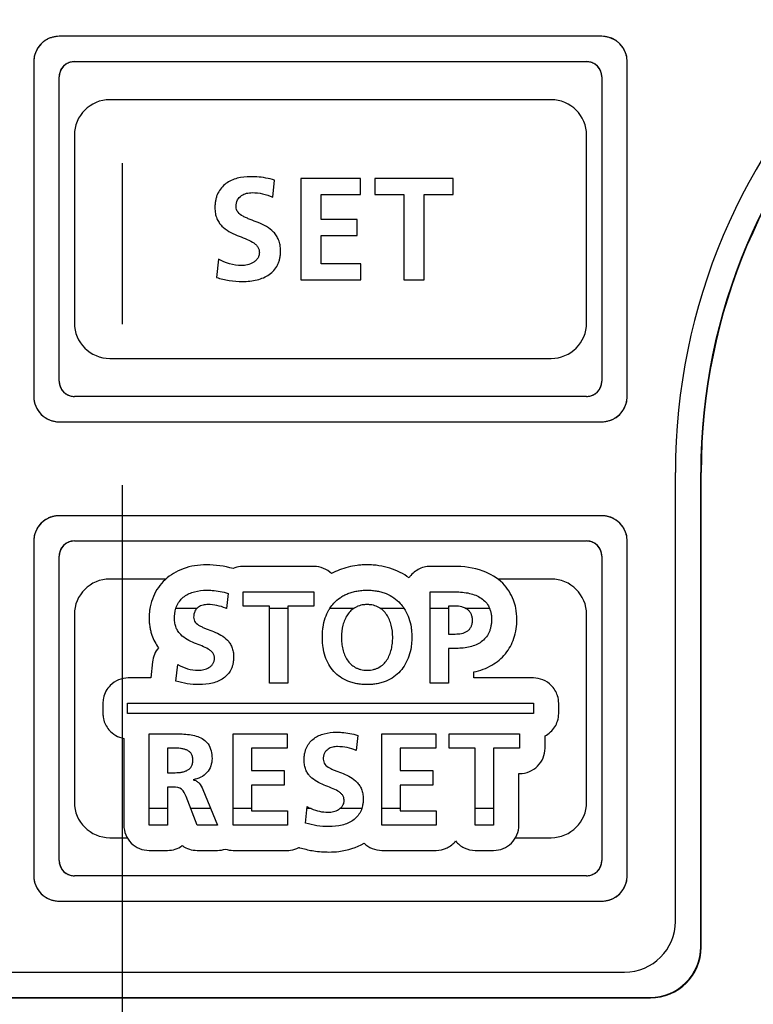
# Model space of a CAD drawing. Header units: millimetres. Extents: x 62 to 821, y -192 to 620.
# Tile 23 of 32: x 346 to 360, y 233 to 253. Entities that reach past the tile are written whole.
import ezdxf

# ---------------------------------------------------------------- set-up
doc = ezdxf.new("R2010")
doc.units = ezdxf.units.MM
doc.linetypes.add('CENTER2', pattern=[28.575, 19.05, -3.175, 3.175, -3.175])
doc.layers.add('11', color=2, linetype='CONTINUOUS')
doc.layers.add('16', color=7, linetype='CENTER2')

msp = doc.modelspace()

# ---------------------------------------------------------------- linework, layer by layer
at = {"layer": '11'}
for p, q in [((357, 252.222), (346.3, 252.222)), ((346.049, 252.154), (346.048, 252.153)), ((357.251, 252.154), (357.25, 252.154)), ((345.868, 251.974), (345.868, 251.973)), ((357.432, 251.973), (357.431, 251.974)), ((345.8, 251.723), (345.8, 245.122)), ((346.6, 251.723), (356.7, 251.723)), ((357.5, 245.122), (357.5, 251.723)), ((346.3, 245.422), (346.3, 251.422)), ((357, 251.423), (357, 245.422)), ((356, 250.972), (347.3, 250.972)), ((346.6, 250.272), (346.6, 246.572)), ((356.7, 246.572), (356.7, 250.272)), ((350.511, 249.054), (350.548, 249.384)), ((351.063, 249.421), (351.063, 247.422)), ((352.243, 249.421), (351.063, 249.421)), ((352.243, 249.106), (352.243, 249.421)), ((352.524, 249.421), (352.524, 249.106)), ((354.071, 249.421), (352.524, 249.421)), ((354.071, 249.106), (354.071, 249.421)), ((351.464, 248.613), (351.464, 249.106)), ((351.464, 249.106), (352.243, 249.106)), ((352.524, 249.106), (353.097, 249.106)), ((353.097, 249.106), (353.097, 247.422)), ((353.498, 247.422), (353.498, 249.106)), ((353.498, 249.106), (354.071, 249.106)), ((352.177, 248.613), (351.464, 248.613)), ((352.177, 248.298), (352.177, 248.613)), ((351.464, 247.737), (351.464, 248.298)), ((351.464, 248.298), (352.177, 248.298)), ((349.44, 247.826), (349.403, 247.465)), ((352.249, 247.737), (351.464, 247.737)), ((352.249, 247.422), (352.249, 247.737)), ((351.063, 247.422), (352.249, 247.422)), ((353.097, 247.422), (353.498, 247.422)), ((347.3, 245.872), (356, 245.872)), ((356.7, 245.122), (346.6, 245.122)), ((345.868, 244.871), (345.868, 244.871)), ((357.431, 244.871), (357.431, 244.871)), ((346.048, 244.691), (346.049, 244.69)), ((346.3, 244.622), (357, 244.622)), ((357.25, 244.69), (357.251, 244.691)), ((358.45, 234.772), (358.45, 243.622)), ((358.95, 234.272), (358.95, 243.622)), ((358.959, 234.263), (358.959, 243.622)), ((346.049, 242.703), (346.048, 242.703)), ((357, 242.771), (346.3, 242.771)), ((357.251, 242.703), (357.25, 242.703)), ((345.868, 242.523), (345.868, 242.522)), ((357.432, 242.522), (357.431, 242.523)), ((345.8, 242.272), (345.8, 235.672)), ((346.6, 242.272), (356.7, 242.272)), ((357.5, 235.672), (357.5, 242.272)), ((346.299, 235.971), (346.299, 241.972)), ((357, 241.972), (357, 235.971)), ((351.322, 241.771), (349.93, 241.771)), ((354.075, 241.771), (353.618, 241.771)), ((348.404, 241.522), (347.3, 241.522)), ((356, 241.522), (354.948, 241.522)), ((349.634, 241.238), (349.601, 240.941)), ((349.93, 240.987), (349.93, 241.271)), ((349.93, 241.271), (351.322, 241.271)), ((351.322, 241.271), (351.322, 240.987)), ((353.618, 239.471), (353.618, 241.271)), ((353.618, 241.271), (354.075, 241.271)), ((348.604, 240.947), (349.023, 240.947)), ((349.584, 240.947), (349.601, 240.947)), ((350.446, 240.987), (349.93, 240.987)), ((350.446, 239.471), (350.446, 240.987)), ((350.446, 240.947), (350.807, 240.947)), ((350.807, 240.987), (350.807, 239.471)), ((351.322, 240.987), (350.807, 240.987)), ((351.641, 240.947), (352.117, 240.947)), ((352.626, 240.947), (353.098, 240.947)), ((353.618, 240.947), (353.979, 240.947)), ((353.979, 240.987), (353.979, 240.438)), ((354.106, 240.987), (353.979, 240.987)), ((354.308, 240.947), (354.785, 240.947)), ((346.6, 240.822), (346.6, 237.122)), ((356.7, 237.122), (356.7, 240.822)), ((353.979, 240.438), (354.106, 240.438)), ((353.979, 240.155), (353.979, 239.471)), ((354.132, 240.155), (353.979, 240.155)), ((348.139, 239.887), (348.107, 239.572)), ((348.603, 239.51), (348.637, 239.835)), ((348.107, 239.572), (347.663, 239.572)), ((354.479, 239.572), (354.479, 239.691)), ((355.65, 239.572), (354.479, 239.572)), ((350.807, 239.471), (350.446, 239.471)), ((353.979, 239.471), (353.618, 239.471)), ((347.163, 239.072), (347.163, 238.872)), ((347.65, 238.872), (347.65, 239.072)), ((347.65, 239.072), (355.65, 239.072)), ((355.65, 239.072), (355.65, 238.872)), ((356.15, 238.872), (356.15, 239.072)), ((355.65, 238.872), (347.65, 238.872)), ((348.076, 236.671), (348.076, 238.471)), ((348.076, 238.471), (348.466, 238.471)), ((349.733, 236.671), (349.733, 238.471)), ((349.733, 238.471), (350.796, 238.471)), ((350.796, 238.471), (350.796, 238.188)), ((352.19, 238.438), (352.156, 238.141)), ((352.663, 236.671), (352.663, 238.471)), ((352.663, 238.471), (353.725, 238.471)), ((353.725, 238.471), (353.725, 238.188)), ((353.988, 238.188), (353.988, 238.471)), ((353.988, 238.471), (355.38, 238.471)), ((355.38, 238.471), (355.38, 238.188)), ((355.88, 238.187), (355.88, 238.43)), ((347.576, 238.381), (347.576, 236.671)), ((348.437, 238.188), (348.437, 237.703)), ((348.556, 238.188), (348.437, 238.188)), ((350.095, 238.188), (350.095, 237.744)), ((350.796, 238.188), (350.095, 238.188)), ((353.024, 238.188), (353.024, 237.744)), ((353.725, 238.188), (353.024, 238.188)), ((354.503, 238.188), (353.988, 238.188)), ((354.503, 236.671), (354.503, 238.188)), ((354.864, 238.188), (354.864, 236.671)), ((355.38, 238.188), (354.864, 238.188)), ((348.437, 237.703), (348.556, 237.703)), ((350.095, 237.744), (350.737, 237.744)), ((350.737, 237.744), (350.737, 237.46)), ((353.024, 237.744), (353.666, 237.744)), ((353.666, 237.744), (353.666, 237.46)), ((355.365, 236.671), (355.365, 237.687)), ((355.365, 237.687), (355.38, 237.687)), ((348.942, 237.566), (348.942, 237.561)), ((350.095, 237.46), (350.095, 236.955)), ((350.737, 237.46), (350.095, 237.46)), ((353.024, 237.46), (353.024, 236.955)), ((353.666, 237.46), (353.024, 237.46)), ((348.437, 237.419), (348.437, 236.671)), ((348.553, 237.419), (348.437, 237.419)), ((349.02, 236.671), (348.803, 237.233)), ((349.133, 237.375), (349.422, 236.671)), ((351.158, 236.71), (351.192, 237.035)), ((348.437, 236.996), (348.076, 236.996)), ((349.289, 236.996), (348.895, 236.996)), ((350.095, 236.996), (349.733, 236.996)), ((350.095, 236.955), (350.801, 236.955)), ((350.801, 236.955), (350.801, 236.671)), ((351.272, 236.996), (351.188, 236.996)), ((352.267, 236.996), (351.834, 236.996)), ((353.024, 236.996), (352.663, 236.996)), ((353.024, 236.955), (353.731, 236.955)), ((353.731, 236.955), (353.731, 236.671)), ((354.864, 236.996), (354.503, 236.996)), ((348.437, 236.671), (348.076, 236.671)), ((349.422, 236.671), (349.02, 236.671)), ((350.801, 236.671), (349.733, 236.671)), ((353.731, 236.671), (352.663, 236.671)), ((354.864, 236.671), (354.503, 236.671)), ((347.3, 236.422), (347.644, 236.422)), ((355.297, 236.422), (356, 236.422)), ((348.076, 236.171), (348.437, 236.171)), ((349.02, 236.171), (349.422, 236.171)), ((349.733, 236.171), (350.801, 236.171)), ((351.038, 236.225), (351.076, 236.215)), ((352.663, 236.171), (353.731, 236.171)), ((354.503, 236.171), (354.865, 236.171)), ((356.7, 235.671), (346.6, 235.671)), ((345.868, 235.421), (345.868, 235.42)), ((357.431, 235.42), (357.431, 235.421)), ((346.048, 235.24), (346.049, 235.239)), ((346.3, 235.171), (357, 235.171)), ((357.25, 235.239), (357.251, 235.24)), ((332.75, 233.772), (357.45, 233.772)), ((332.241, 233.263), (357.959, 233.263)), ((332.25, 233.272), (357.95, 233.272))]:
    msp.add_line(p, q, dxfattribs=at)
for centre, radius, start, end in [((370.45, 243.622), 12, 90, 180), ((370.45, 243.622), 11.5, 90, 180), ((370.45, 243.622), 11.491, 90, 180), ((346.3, 251.722), 0.5, 89.9797, 179.9395), ((346.307, 251.703), 0.52, 112.5499, 119.8045), ((346.309, 251.7), 0.523, 112.3627, 112.5587), ((346.308, 251.702), 0.521, 105.1582, 112.3685), ((346.306, 251.707), 0.516, 104.9727, 105.1476), ((346.304, 251.717), 0.505, 97.5862, 104.9989), ((346.3, 251.746), 0.476, 90.0472, 97.598), ((357, 251.722), 0.5, 0.0484, 89.988), ((356.999, 251.747), 0.475, 82.329, 89.9519), ((356.996, 251.718), 0.504, 74.9934, 82.342), ((356.993, 251.708), 0.515, 74.8466, 75.0193), ((356.992, 251.702), 0.52, 67.6229, 74.8356), ((356.991, 251.701), 0.522, 67.4318, 67.629), ((356.992, 251.703), 0.519, 60.1885, 67.4403), ((346.304, 251.723), 0.503, 142.6348, 150.0621), ((346.284, 251.738), 0.477, 135.0238, 142.6423), ((346.283, 251.738), 0.477, 127.314, 134.9462), ((346.299, 251.717), 0.503, 119.9064, 127.3215), ((357, 251.718), 0.503, 52.6564, 60.0822), ((357.016, 251.738), 0.477, 45.0432, 52.6638), ((357.015, 251.738), 0.477, 37.3277, 44.9657), ((356.995, 251.723), 0.503, 29.932, 37.3355), ((346.303, 251.718), 0.503, 164.98, 172.3377), ((346.318, 251.714), 0.52, 157.6079, 164.8251), ((346.313, 251.716), 0.514, 164.8365, 165.0065), ((346.321, 251.713), 0.522, 157.4159, 157.6145), ((346.318, 251.715), 0.519, 150.1745, 157.424), ((356.981, 251.715), 0.519, 22.5714, 29.8212), ((356.979, 251.714), 0.522, 22.3812, 22.5795), ((356.981, 251.714), 0.52, 15.172, 22.3878), ((356.986, 251.716), 0.514, 14.9899, 15.1606), ((356.997, 251.718), 0.503, 7.5976, 15.0168), ((346.273, 251.722), 0.474, 172.3248, 179.9516), ((346.6, 251.422), 0.3, 90.0063, 179.9934), ((346.598, 251.426), 0.296, 139.3254, 147.5306), ((346.586, 251.436), 0.281, 130.8254, 139.3094), ((346.596, 251.425), 0.296, 122.65, 130.8075), ((346.603, 251.413), 0.309, 114.5308, 122.6627), ((346.605, 251.41), 0.313, 106.4423, 114.5499), ((346.602, 251.418), 0.305, 98.4001, 106.4617), ((346.601, 251.426), 0.297, 98.1697, 98.366), ((346.6, 251.437), 0.286, 90.055, 98.2192), ((356.7, 251.422), 0.3, 0.0066, 89.9937), ((356.699, 251.437), 0.286, 81.7808, 89.945), ((356.698, 251.426), 0.297, 81.634, 81.8303), ((356.697, 251.418), 0.305, 73.5911, 81.6003), ((356.695, 251.41), 0.313, 65.5938, 73.6101), ((356.696, 251.413), 0.31, 57.5172, 65.6127), ((356.703, 251.424), 0.296, 49.3255, 57.5307), ((356.713, 251.436), 0.281, 40.8255, 49.3095), ((356.702, 251.426), 0.296, 32.6501, 40.8077), ((357.026, 251.722), 0.474, 0.0475, 7.6091), ((346.586, 251.422), 0.286, 171.7807, 179.945), ((346.596, 251.421), 0.297, 171.634, 171.8303), ((346.604, 251.42), 0.305, 163.591, 171.6002), ((346.612, 251.417), 0.313, 155.5937, 163.61), ((346.609, 251.419), 0.31, 147.5171, 155.6126), ((356.691, 251.419), 0.309, 24.5309, 32.6628), ((356.687, 251.417), 0.313, 16.4423, 24.55), ((356.695, 251.42), 0.305, 8.4001, 16.4617), ((356.703, 251.421), 0.297, 8.1697, 8.366), ((356.714, 251.422), 0.286, 0.055, 8.2193), ((347.3, 250.272), 0.7, 90, 180), ((356, 250.272), 0.7, 0, 90), ((347.3, 246.572), 0.7, 180, 270), ((356, 246.572), 0.7, 270, 0), ((346.6, 245.422), 0.3, 180.0063, 269.9937), ((346.586, 245.422), 0.286, 180.055, 188.2192), ((346.596, 245.424), 0.297, 188.1697, 188.366), ((346.604, 245.425), 0.305, 188.4001, 196.4617), ((356.7, 245.422), 0.3, 270.0063, 359.9937), ((356.695, 245.425), 0.305, 343.591, 351.6003), ((356.714, 245.423), 0.286, 351.7808, 359.945), ((356.703, 245.424), 0.297, 351.634, 351.8303), ((346.612, 245.427), 0.313, 196.4423, 204.55), ((346.609, 245.426), 0.309, 204.5308, 212.6627), ((346.597, 245.418), 0.296, 212.65, 220.8076), ((346.586, 245.409), 0.281, 220.8255, 229.3095), ((346.596, 245.42), 0.296, 229.3254, 237.5306), ((356.704, 245.42), 0.296, 302.65, 310.8076), ((356.713, 245.409), 0.281, 310.8255, 319.3095), ((356.702, 245.419), 0.296, 319.3254, 327.5306), ((356.69, 245.426), 0.31, 327.5172, 335.6127), ((356.687, 245.427), 0.313, 335.5938, 343.6101), ((346.3, 245.122), 0.5, 179.9969, 270.0031), ((346.275, 245.123), 0.476, 180.0473, 187.6014), ((346.304, 245.126), 0.505, 187.5896, 195.0045), ((346.315, 245.129), 0.516, 194.9781, 195.1522), ((346.32, 245.13), 0.521, 195.1629, 202.3752), ((346.603, 245.432), 0.31, 237.5172, 245.6127), ((346.605, 245.435), 0.313, 245.5938, 253.6101), ((346.602, 245.427), 0.305, 253.591, 261.6003), ((346.601, 245.419), 0.297, 261.634, 261.8303), ((346.6, 245.408), 0.286, 261.7808, 269.945), ((356.699, 245.408), 0.286, 270.055, 278.2192), ((356.698, 245.419), 0.297, 278.1697, 278.366), ((356.697, 245.427), 0.305, 278.4001, 286.4617), ((356.695, 245.435), 0.313, 286.4423, 294.55), ((356.696, 245.431), 0.309, 294.5308, 302.6627), ((357, 245.122), 0.5, 270.0293, 0.0152), ((356.979, 245.13), 0.521, 337.629, 344.8401), ((356.985, 245.129), 0.516, 344.8507, 345.0254), ((356.994, 245.127), 0.505, 344.9998, 352.3435), ((357.024, 245.123), 0.476, 352.3303, 359.9519), ((346.322, 245.131), 0.523, 202.3694, 202.566), ((346.319, 245.13), 0.52, 202.5571, 209.8118), ((346.304, 245.121), 0.503, 209.916, 217.3292), ((346.28, 245.102), 0.472, 217.2824, 232.7017), ((357.016, 245.106), 0.477, 315.0436, 322.67), ((356.995, 245.121), 0.503, 322.6627, 330.0902), ((356.981, 245.13), 0.52, 330.1924, 337.4476), ((356.978, 245.131), 0.523, 337.4387, 337.6348), ((346.299, 245.127), 0.503, 232.6555, 240.0841), ((346.307, 245.141), 0.52, 240.1882, 247.4429), ((346.309, 245.144), 0.523, 247.434, 247.6306), ((346.308, 245.142), 0.521, 247.6248, 254.8371), ((346.307, 245.137), 0.516, 254.8478, 255.0219), ((346.304, 245.127), 0.505, 254.9961, 262.3422), ((346.3, 245.098), 0.476, 262.329, 269.9518), ((356.999, 245.097), 0.475, 270.0475, 277.6066), ((356.996, 245.126), 0.504, 277.5949, 285.0127), ((356.993, 245.136), 0.515, 284.9861, 285.158), ((356.992, 245.142), 0.52, 285.1691, 292.3839), ((356.991, 245.143), 0.522, 292.3777, 292.5754), ((356.992, 245.141), 0.519, 292.5669, 299.8188), ((357, 245.127), 0.503, 299.9276, 307.3345), ((357.016, 245.106), 0.477, 307.3268, 314.9656), ((346.3, 242.271), 0.5, 89.9797, 179.9395), ((346.283, 242.287), 0.477, 127.314, 134.9462), ((346.299, 242.267), 0.503, 119.9064, 127.3215), ((346.307, 242.252), 0.52, 112.5499, 119.8045), ((346.309, 242.249), 0.523, 112.3627, 112.5587), ((346.308, 242.251), 0.521, 105.1582, 112.3685), ((346.306, 242.256), 0.516, 104.9727, 105.1476), ((346.304, 242.266), 0.505, 97.5862, 104.9989), ((346.3, 242.295), 0.476, 90.0472, 97.598), ((357, 242.271), 0.5, 0.0484, 89.988), ((356.999, 242.296), 0.475, 82.329, 89.9519), ((356.996, 242.267), 0.504, 74.9934, 82.342), ((356.993, 242.257), 0.515, 74.8466, 75.0193), ((356.992, 242.252), 0.52, 67.6229, 74.8356), ((356.991, 242.25), 0.522, 67.4318, 67.629), ((356.992, 242.253), 0.519, 60.1885, 67.4403), ((357, 242.267), 0.503, 52.6564, 60.0822), ((357.016, 242.287), 0.477, 45.0432, 52.6638), ((346.318, 242.264), 0.519, 150.1745, 157.424), ((346.304, 242.272), 0.503, 142.6348, 150.0621), ((346.284, 242.288), 0.477, 135.0238, 142.6423), ((357.015, 242.288), 0.477, 37.3277, 44.9657), ((356.995, 242.272), 0.503, 29.932, 37.3355), ((356.981, 242.264), 0.519, 22.5714, 29.8212), ((346.273, 242.271), 0.474, 172.3248, 179.9516), ((346.303, 242.268), 0.503, 164.98, 172.3377), ((346.318, 242.263), 0.52, 157.6079, 164.8251), ((346.313, 242.265), 0.514, 164.8365, 165.0065), ((346.321, 242.263), 0.522, 157.4159, 157.6145), ((356.979, 242.263), 0.522, 22.3812, 22.5795), ((356.981, 242.264), 0.52, 15.172, 22.3878), ((356.986, 242.265), 0.514, 14.9899, 15.1606), ((356.997, 242.268), 0.503, 7.5976, 15.0168), ((357.026, 242.271), 0.474, 0.0475, 7.6091), ((346.6, 241.972), 0.3, 90.0063, 179.9934), ((346.612, 241.967), 0.313, 155.5937, 163.61), ((346.609, 241.968), 0.31, 147.5171, 155.6126), ((346.598, 241.975), 0.296, 139.3254, 147.5306), ((346.586, 241.985), 0.281, 130.8254, 139.3094), ((346.596, 241.974), 0.296, 122.65, 130.8075), ((346.603, 241.963), 0.309, 114.5308, 122.6627), ((346.605, 241.959), 0.313, 106.4423, 114.5499), ((346.602, 241.967), 0.305, 98.4001, 106.4617), ((346.601, 241.975), 0.297, 98.1697, 98.366), ((346.6, 241.986), 0.286, 90.055, 98.2192), ((356.7, 241.972), 0.3, 0.0066, 89.9937), ((356.699, 241.986), 0.286, 81.7808, 89.945), ((356.698, 241.975), 0.297, 81.634, 81.8303), ((356.697, 241.967), 0.305, 73.5911, 81.6003), ((356.695, 241.959), 0.313, 65.5938, 73.6101), ((356.696, 241.962), 0.31, 57.5172, 65.6127), ((356.703, 241.974), 0.296, 49.3255, 57.5307), ((356.713, 241.985), 0.281, 40.8255, 49.3095), ((356.702, 241.976), 0.296, 32.6501, 40.8077), ((356.691, 241.968), 0.309, 24.5309, 32.6628), ((356.687, 241.967), 0.313, 16.4423, 24.55), ((346.586, 241.971), 0.286, 171.7807, 179.945), ((346.596, 241.97), 0.297, 171.634, 171.8303), ((346.604, 241.969), 0.305, 163.591, 171.6002), ((356.695, 241.969), 0.305, 8.4001, 16.4617), ((356.703, 241.97), 0.297, 8.1697, 8.366), ((356.714, 241.972), 0.286, 0.055, 8.2193), ((349.202, 239.911), 1.891, 73.8504, 89.9434), ((347.3, 240.822), 0.7, 90, 180), ((356, 240.822), 0.7, 0, 90), ((349.229, 240.086), 0.932, 66.5084, 67.6018), ((348.636, 239.835), 0.5, 138.5054, 174.0701), ((347.67, 239.067), 0.508, 167.5746, 168.1281), ((355.63, 239.064), 0.52, 17.5664, 17.9002), ((347.669, 238.876), 0.507, 191.9123, 192.4096), ((355.645, 238.875), 0.505, 342.0148, 342.3364), ((355.38, 238.187), 0.5, 269.9984, 359.9991), ((347.3, 237.122), 0.7, 180, 270), ((351.665, 237.905), 0.991, 241.4819, 246.6438), ((356, 237.122), 0.7, 270, 0), ((348.076, 236.671), 0.5, 179.9987, 270.0013), ((354.865, 236.671), 0.5, 269.9984, 359.9991), ((348.438, 236.67), 0.498, 269.9318, 305.7098), ((349.02, 236.671), 0.499, 234.3294, 270.0191), ((346.6, 235.971), 0.3, 180.0063, 269.9937), ((346.586, 235.972), 0.286, 180.055, 188.2192), ((346.596, 235.973), 0.297, 188.1697, 188.366), ((346.604, 235.974), 0.305, 188.4001, 196.4617), ((346.612, 235.977), 0.313, 196.4423, 204.55), ((356.7, 235.972), 0.3, 270.0063, 359.9937), ((356.687, 235.977), 0.313, 335.5938, 343.6101), ((356.695, 235.974), 0.305, 343.591, 351.6003), ((356.714, 235.972), 0.286, 351.7808, 359.945), ((356.703, 235.973), 0.297, 351.634, 351.8303), ((346.609, 235.975), 0.309, 204.5308, 212.6627), ((346.597, 235.968), 0.296, 212.65, 220.8076), ((346.586, 235.958), 0.281, 220.8255, 229.3095), ((346.596, 235.969), 0.296, 229.3254, 237.5306), ((346.603, 235.981), 0.31, 237.5172, 245.6127), ((346.605, 235.984), 0.313, 245.5938, 253.6101), ((346.602, 235.976), 0.305, 253.591, 261.6003), ((346.601, 235.968), 0.297, 261.634, 261.8303), ((346.6, 235.957), 0.286, 261.7808, 269.945), ((356.699, 235.957), 0.286, 270.055, 278.2192), ((356.698, 235.968), 0.297, 278.1697, 278.366), ((356.697, 235.976), 0.305, 278.4001, 286.4617), ((356.695, 235.984), 0.313, 286.4423, 294.55), ((356.696, 235.981), 0.309, 294.5308, 302.6627), ((356.704, 235.969), 0.296, 302.65, 310.8076), ((356.713, 235.958), 0.281, 310.8255, 319.3095), ((356.702, 235.968), 0.296, 319.3254, 327.5306), ((356.69, 235.975), 0.31, 327.5172, 335.6127), ((346.3, 235.672), 0.5, 179.9969, 270.0031), ((346.275, 235.672), 0.476, 180.0473, 187.6014), ((346.304, 235.676), 0.505, 187.5896, 195.0045), ((346.315, 235.678), 0.516, 194.9781, 195.1522), ((346.32, 235.68), 0.521, 195.1629, 202.3752), ((346.322, 235.68), 0.523, 202.3694, 202.566), ((346.319, 235.679), 0.52, 202.5571, 209.8118), ((357, 235.671), 0.5, 270.0293, 0.0152), ((356.981, 235.679), 0.52, 330.1924, 337.4476), ((356.978, 235.68), 0.523, 337.4387, 337.6348), ((356.979, 235.68), 0.521, 337.629, 344.8401), ((356.985, 235.678), 0.516, 344.8507, 345.0254), ((356.994, 235.676), 0.505, 344.9998, 352.3435), ((357.024, 235.672), 0.476, 352.3303, 359.9519), ((346.304, 235.671), 0.503, 209.916, 217.3292), ((346.28, 235.652), 0.472, 217.2824, 232.7017), ((357.016, 235.655), 0.477, 307.3268, 314.9656), ((357.016, 235.655), 0.477, 315.0436, 322.67), ((356.995, 235.671), 0.503, 322.6627, 330.0902), ((346.299, 235.676), 0.503, 232.6555, 240.0841), ((346.307, 235.69), 0.52, 240.1882, 247.4429), ((346.309, 235.693), 0.523, 247.434, 247.6306), ((346.308, 235.692), 0.521, 247.6248, 254.8371), ((346.307, 235.686), 0.516, 254.8478, 255.0219), ((346.304, 235.676), 0.505, 254.9961, 262.3422), ((346.3, 235.647), 0.476, 262.329, 269.9518), ((356.999, 235.646), 0.475, 270.0475, 277.6066), ((356.996, 235.675), 0.504, 277.5949, 285.0127), ((356.993, 235.685), 0.515, 284.9861, 285.158), ((356.992, 235.691), 0.52, 285.1691, 292.3839), ((356.991, 235.693), 0.522, 292.3777, 292.5754), ((356.992, 235.69), 0.519, 292.5669, 299.8188), ((357, 235.676), 0.503, 299.9276, 307.3345), ((357.45, 234.772), 1, 270, 0)]:
    msp.add_arc(centre, radius, start, end, dxfattribs=at)
for centre, major_axis, start_param, end_param in [((357.95, 234.272), (-0.707, 0.707), 2.356347, 3.926839), ((357.958, 234.264), (0.707, -0.707), -0.785246, 0.785246)]:
    msp.add_ellipse(centre, major_axis=major_axis, ratio=0.999695, start_param=start_param, end_param=end_param, dxfattribs=at)
for points, knots in [([(350.07, 249.455), (349.983, 249.455), (349.854, 249.441), (349.693, 249.384), (349.586, 249.322), (349.495, 249.237), (349.437, 249.148), (349.404, 249.067), (349.385, 248.999), (349.376, 248.938), (349.372, 248.886), (349.371, 248.839), (349.373, 248.787), (349.382, 248.715), (349.404, 248.634), (349.449, 248.55), (349.525, 248.457), (349.646, 248.369), (349.807, 248.297), (349.965, 248.237), (350.087, 248.184), (350.167, 248.13), (350.212, 248.083), (350.236, 248.036), (350.246, 247.994), (350.248, 247.961), (350.246, 247.928), (350.237, 247.888), (350.216, 247.843), (350.176, 247.798), (350.11, 247.75), (350.014, 247.713), (349.932, 247.703), (349.892, 247.703)], [0, 0, 0, 0, 0.090349, 0.134023, 0.176647, 0.219029, 0.262793, 0.285951, 0.310375, 0.336417, 0.350158, 0.364435, 0.385201, 0.404534, 0.439813, 0.472152, 0.503095, 0.564357, 0.626443, 0.686687, 0.740769, 0.764615, 0.786602, 0.807971, 0.819135, 0.831048, 0.842427, 0.853205, 0.873762, 0.894142, 0.915025, 0.958121, 1, 1, 1, 1]), ([(350.548, 249.384), (350.435, 249.422), (350.274, 249.45), (350.112, 249.455), (350.07, 249.455)], [0, 0, 0, 0, 0.738568, 1, 1, 1, 1]), ([(349.789, 248.863), (349.789, 248.909), (349.804, 248.996), (349.89, 249.09), (349.995, 249.132), (350.068, 249.14), (350.104, 249.14)], [0, 0, 0, 0, 0.293593, 0.535764, 0.771208, 1, 1, 1, 1]), ([(349.915, 247.388), (350.012, 247.388), (350.154, 247.401), (350.33, 247.459), (350.443, 247.521), (350.539, 247.605), (350.599, 247.694), (350.633, 247.774), (350.652, 247.841), (350.661, 247.901), (350.665, 247.952), (350.666, 247.999), (350.664, 248.051), (350.655, 248.124), (350.632, 248.206), (350.588, 248.292), (350.512, 248.387), (350.391, 248.476), (350.23, 248.55), (350.095, 248.6), (349.994, 248.641), (349.91, 248.681), (349.819, 248.741), (349.789, 248.824), (349.789, 248.863)], [0, 0, 0, 0, 0.119621, 0.175125, 0.227973, 0.279351, 0.331436, 0.358727, 0.387377, 0.417823, 0.433859, 0.450501, 0.475519, 0.498835, 0.541416, 0.580422, 0.617654, 0.690985, 0.764886, 0.83627, 0.869363, 0.899885, 0.952196, 1, 1, 1, 1]), ([(349.403, 247.465), (349.485, 247.445), (349.653, 247.399), (349.827, 247.388), (349.915, 247.388)], [0, 0, 0, 0, 0.491012, 1, 1, 1, 1]), ([(349.204, 241.802), (349.049, 241.802), (348.752, 241.757), (348.432, 241.568), (348.25, 241.36), (348.15, 241.178), (348.107, 241.035), (348.092, 240.957), (348.091, 240.947)], [0, 0, 0, 0, 0.303316, 0.576406, 0.709147, 0.843003, 0.981333, 1, 1, 1, 1]), ([(349.93, 241.771), (349.912, 241.771), (349.843, 241.767), (349.775, 241.748), (349.728, 241.727)], [0, 0, 0, 0, 0.257073, 1, 1, 1, 1]), ([(351.672, 241.628), (351.627, 241.672), (351.517, 241.745), (351.388, 241.771), (351.322, 241.771)], [0, 0, 0, 0, 0.491304, 1, 1, 1, 1]), ([(353.2, 241.544), (353.144, 241.585), (353.022, 241.659), (352.822, 241.741), (352.641, 241.782), (352.49, 241.799), (352.379, 241.803), (352.274, 241.8), (352.149, 241.788), (351.998, 241.76), (351.828, 241.705), (351.722, 241.656), (351.672, 241.628)], [0, 0, 0, 0, 0.130253, 0.263521, 0.40181, 0.47357, 0.547421, 0.608467, 0.667854, 0.782419, 0.892702, 1, 1, 1, 1]), ([(353.618, 241.771), (353.535, 241.771), (353.369, 241.729), (353.244, 241.611), (353.2, 241.544)], [0, 0, 0, 0, 0.507746, 1, 1, 1, 1]), ([(355.304, 240.947), (355.293, 241), (355.242, 241.181), (355.056, 241.477), (354.627, 241.729), (354.272, 241.771), (354.075, 241.771)], [0, 0, 0, 0, 0.100305, 0.347937, 0.63156, 1, 1, 1, 1]), ([(348.604, 240.947), (348.604, 240.949), (348.611, 240.97), (348.634, 241.025), (348.686, 241.105), (348.768, 241.182), (348.865, 241.238), (349.009, 241.289), (349.126, 241.302), (349.204, 241.302)], [0, 0, 0, 0, 0.007935, 0.088311, 0.240181, 0.387237, 0.535115, 0.686625, 1, 1, 1, 1]), ([(349.204, 241.302), (349.242, 241.302), (349.387, 241.297), (349.532, 241.271), (349.634, 241.238)], [0, 0, 0, 0, 0.261448, 1, 1, 1, 1]), ([(351.64, 240.948), (351.663, 240.982), (351.722, 241.059), (351.817, 241.142), (351.914, 241.2), (351.993, 241.237), (352.079, 241.266), (352.171, 241.287), (352.252, 241.297), (352.319, 241.301), (352.354, 241.302), (352.372, 241.302)], [0, 0, 0, 0, 0.146423, 0.341457, 0.441173, 0.543604, 0.649756, 0.760598, 0.877051, 0.937666, 1, 1, 1, 1]), ([(352.372, 241.302), (352.389, 241.302), (352.424, 241.301), (352.491, 241.297), (352.571, 241.286), (352.662, 241.265), (352.774, 241.226), (352.901, 241.159), (353.018, 241.057), (353.077, 240.981), (353.099, 240.948)], [0, 0, 0, 0, 0.061929, 0.122237, 0.23837, 0.349279, 0.455855, 0.659424, 0.85688, 1, 1, 1, 1]), ([(354.075, 241.271), (354.169, 241.271), (354.309, 241.262), (354.483, 241.217), (354.598, 241.165), (354.695, 241.092), (354.754, 241.014), (354.779, 240.963), (354.785, 240.947)], [0, 0, 0, 0, 0.342569, 0.501442, 0.651053, 0.794224, 0.937818, 1, 1, 1, 1]), ([(348.091, 240.947), (348.086, 240.92), (348.078, 240.856), (348.074, 240.775), (348.075, 240.706), (348.079, 240.647), (348.087, 240.575), (348.104, 240.494), (348.133, 240.395), (348.182, 240.283), (348.234, 240.203), (348.262, 240.166)], [0, 0, 0, 0, 0.099119, 0.237422, 0.294491, 0.349835, 0.455779, 0.556153, 0.651777, 0.831518, 1, 1, 1, 1]), ([(349.044, 239.724), (349.08, 239.724), (349.153, 239.733), (349.24, 239.766), (349.299, 239.809), (349.335, 239.85), (349.354, 239.891), (349.362, 239.927), (349.364, 239.956), (349.362, 239.986), (349.353, 240.024), (349.331, 240.066), (349.291, 240.108), (349.219, 240.157), (349.109, 240.205), (348.967, 240.259), (348.822, 240.324), (348.713, 240.403), (348.644, 240.487), (348.605, 240.563), (348.584, 240.636), (348.576, 240.7), (348.574, 240.747), (348.575, 240.789), (348.579, 240.836), (348.587, 240.889), (348.598, 240.929), (348.604, 240.947)], [0, 0, 0, 0, 0.058867, 0.119404, 0.148728, 0.177341, 0.206193, 0.221315, 0.237278, 0.254028, 0.269725, 0.299765, 0.330667, 0.364175, 0.440158, 0.524794, 0.612016, 0.69808, 0.741553, 0.786986, 0.836551, 0.863714, 0.892889, 0.91296, 0.932278, 0.968884, 1, 1, 1, 1]), ([(349.022, 240.948), (349.005, 240.931), (348.963, 240.878), (348.951, 240.81), (348.951, 240.768)], [0, 0, 0, 0, 0.367049, 1, 1, 1, 1]), ([(349.235, 241.018), (349.202, 241.018), (349.136, 241.011), (349.064, 240.982), (349.03, 240.955), (349.022, 240.948)], [0, 0, 0, 0, 0.426618, 0.865809, 1, 1, 1, 1]), ([(352.345, 239.44), (352.336, 239.441), (352.31, 239.441), (352.251, 239.445), (352.17, 239.456), (352.077, 239.477), (351.964, 239.516), (351.837, 239.584), (351.709, 239.697), (351.611, 239.837), (351.54, 239.999), (351.506, 240.148), (351.492, 240.276), (351.489, 240.376), (351.492, 240.476), (351.506, 240.603), (351.541, 240.752), (351.595, 240.875), (351.633, 240.936), (351.64, 240.948)], [0, 0, 0, 0, 0.013163, 0.038743, 0.087836, 0.134516, 0.179195, 0.264144, 0.346316, 0.429023, 0.515041, 0.606451, 0.65468, 0.704743, 0.754778, 0.802875, 0.893804, 0.979205, 1, 1, 1, 1]), ([(352.117, 240.948), (352.095, 240.933), (352.045, 240.895), (351.981, 240.818), (351.928, 240.719), (351.879, 240.573), (351.862, 240.414), (351.87, 240.255), (351.891, 240.138), (351.926, 240.027), (351.977, 239.927), (352.047, 239.841), (352.121, 239.787), (352.189, 239.755), (352.245, 239.737), (352.296, 239.728), (352.338, 239.725), (352.361, 239.724), (352.372, 239.724)], [0, 0, 0, 0, 0.050248, 0.118752, 0.189043, 0.261635, 0.411185, 0.488232, 0.563901, 0.637276, 0.707978, 0.77669, 0.845557, 0.881232, 0.918441, 0.95781, 0.978515, 1, 1, 1, 1]), ([(352.372, 241.018), (352.361, 241.018), (352.339, 241.018), (352.298, 241.014), (352.248, 241.005), (352.192, 240.988), (352.149, 240.968), (352.125, 240.953), (352.117, 240.948)], [0, 0, 0, 0, 0.123054, 0.241944, 0.468923, 0.684618, 0.89245, 1, 1, 1, 1]), ([(353.099, 240.948), (353.108, 240.935), (353.146, 240.872), (353.202, 240.749), (353.237, 240.601), (353.252, 240.475), (353.255, 240.376), (353.252, 240.277), (353.237, 240.151), (353.202, 240.002), (353.131, 239.84), (353.031, 239.7), (352.904, 239.587), (352.777, 239.517), (352.664, 239.478), (352.572, 239.456), (352.492, 239.445), (352.424, 239.441), (352.381, 239.44), (352.354, 239.44), (352.345, 239.44)], [0, 0, 0, 0, 0.022454, 0.105865, 0.194124, 0.240575, 0.288739, 0.336958, 0.383558, 0.472305, 0.556317, 0.63741, 0.718, 0.801006, 0.844467, 0.889723, 0.93716, 0.96182, 0.987164, 1, 1, 1, 1]), ([(352.627, 240.948), (352.619, 240.953), (352.595, 240.968), (352.552, 240.988), (352.496, 241.005), (352.446, 241.014), (352.405, 241.018), (352.383, 241.018), (352.372, 241.018)], [0, 0, 0, 0, 0.107491, 0.315256, 0.530934, 0.757953, 0.876886, 1, 1, 1, 1]), ([(352.372, 239.724), (352.383, 239.724), (352.405, 239.725), (352.448, 239.728), (352.499, 239.737), (352.555, 239.755), (352.623, 239.787), (352.697, 239.841), (352.767, 239.927), (352.818, 240.027), (352.853, 240.138), (352.873, 240.255), (352.881, 240.414), (352.864, 240.573), (352.815, 240.719), (352.763, 240.818), (352.699, 240.895), (352.649, 240.933), (352.627, 240.948)], [0, 0, 0, 0, 0.021506, 0.042228, 0.081622, 0.118846, 0.154528, 0.223389, 0.292084, 0.36277, 0.436137, 0.511806, 0.588858, 0.738412, 0.810995, 0.88127, 0.949757, 1, 1, 1, 1]), ([(354.308, 240.948), (354.286, 240.959), (354.219, 240.981), (354.15, 240.987), (354.106, 240.987)], [0, 0, 0, 0, 0.358905, 1, 1, 1, 1]), ([(354.106, 240.438), (354.149, 240.438), (354.232, 240.444), (354.33, 240.479), (354.39, 240.528), (354.424, 240.577), (354.441, 240.626), (354.448, 240.67), (354.449, 240.706), (354.448, 240.743), (354.441, 240.788), (354.424, 240.838), (354.391, 240.888), (354.351, 240.924), (354.322, 240.941), (354.308, 240.948)], [0, 0, 0, 0, 0.164856, 0.313613, 0.384195, 0.456195, 0.534755, 0.578369, 0.625757, 0.673328, 0.71743, 0.797548, 0.87129, 0.943316, 1, 1, 1, 1]), ([(354.785, 240.947), (354.787, 240.944), (354.796, 240.92), (354.811, 240.873), (354.821, 240.815), (354.825, 240.766), (354.825, 240.727), (354.825, 240.689), (354.821, 240.64), (354.813, 240.583), (354.796, 240.519), (354.766, 240.442), (354.712, 240.359), (354.625, 240.279), (354.52, 240.22), (354.357, 240.167), (354.223, 240.155), (354.132, 240.155)], [0, 0, 0, 0, 0.008776, 0.061723, 0.11862, 0.148888, 0.180527, 0.211499, 0.241295, 0.297692, 0.350475, 0.40042, 0.494742, 0.586797, 0.681261, 0.781032, 1, 1, 1, 1]), ([(348.951, 240.768), (348.951, 240.734), (348.978, 240.659), (349.06, 240.605), (349.135, 240.568), (349.226, 240.532), (349.348, 240.487), (349.493, 240.42), (349.602, 240.34), (349.67, 240.255), (349.71, 240.177), (349.73, 240.103), (349.739, 240.038), (349.74, 239.991), (349.739, 239.949), (349.736, 239.903), (349.727, 239.849), (349.71, 239.788), (349.68, 239.716), (349.626, 239.636), (349.54, 239.56), (349.438, 239.504), (349.28, 239.452), (349.151, 239.44), (349.064, 239.44)], [0, 0, 0, 0, 0.047833, 0.100154, 0.130676, 0.163767, 0.235146, 0.309035, 0.382349, 0.419567, 0.458558, 0.50112, 0.524425, 0.549432, 0.566083, 0.582127, 0.612587, 0.641251, 0.668553, 0.720655, 0.772044, 0.824896, 0.8804, 1, 1, 1, 1]), ([(354.479, 239.691), (354.602, 239.717), (354.834, 239.801), (355.116, 240.035), (355.291, 240.356), (355.325, 240.601), (355.325, 240.727)], [0, 0, 0, 0, 0.260216, 0.500026, 0.739386, 1, 1, 1, 1]), ([(347.663, 239.572), (347.535, 239.572), (347.305, 239.48), (347.194, 239.269), (347.174, 239.176)], [0, 0, 0, 0, 0.578689, 1, 1, 1, 1]), ([(356.125, 239.224), (356.101, 239.299), (355.99, 239.486), (355.777, 239.572), (355.65, 239.572)], [0, 0, 0, 0, 0.37594, 1, 1, 1, 1]), ([(349.064, 239.44), (348.985, 239.44), (348.828, 239.45), (348.677, 239.492), (348.603, 239.51)], [0, 0, 0, 0, 0.508872, 1, 1, 1, 1]), ([(347.174, 238.767), (347.192, 238.688), (347.28, 238.503), (347.464, 238.4), (347.576, 238.381)], [0, 0, 0, 0, 0.413273, 1, 1, 1, 1]), ([(355.88, 238.43), (355.958, 238.471), (356.058, 238.562), (356.113, 238.681), (356.125, 238.719)], [0, 0, 0, 0, 0.691227, 1, 1, 1, 1]), ([(348.466, 238.471), (348.564, 238.471), (348.711, 238.472), (348.902, 238.452), (349.033, 238.42), (349.15, 238.364), (349.285, 238.234), (349.314, 238.083), (349.314, 237.984)], [0, 0, 0, 0, 0.263449, 0.391397, 0.511785, 0.624416, 0.734774, 1, 1, 1, 1]), ([(351.835, 236.995), (351.841, 237), (351.861, 237.017), (351.89, 237.05), (351.91, 237.091), (351.918, 237.127), (351.92, 237.157), (351.917, 237.186), (351.909, 237.224), (351.887, 237.266), (351.846, 237.308), (351.775, 237.357), (351.665, 237.405), (351.522, 237.459), (351.378, 237.524), (351.268, 237.603), (351.2, 237.687), (351.16, 237.763), (351.14, 237.836), (351.132, 237.9), (351.13, 237.947), (351.131, 237.989), (351.134, 238.036), (351.143, 238.091), (351.159, 238.152), (351.189, 238.225), (351.241, 238.305), (351.324, 238.382), (351.42, 238.438), (351.565, 238.489), (351.681, 238.502), (351.759, 238.502)], [0, 0, 0, 0, 0.010498, 0.033049, 0.055805, 0.067739, 0.080339, 0.09352, 0.105874, 0.12952, 0.15385, 0.180236, 0.240074, 0.30673, 0.375424, 0.443204, 0.477438, 0.513213, 0.552238, 0.573623, 0.596592, 0.612403, 0.627622, 0.656461, 0.683509, 0.709154, 0.757613, 0.804535, 0.851714, 0.900046, 1, 1, 1, 1]), ([(351.759, 238.502), (351.797, 238.502), (351.943, 238.497), (352.088, 238.472), (352.19, 238.438)], [0, 0, 0, 0, 0.261323, 1, 1, 1, 1]), ([(351.79, 238.218), (351.758, 238.218), (351.692, 238.211), (351.597, 238.173), (351.52, 238.088), (351.507, 238.01), (351.507, 237.968)], [0, 0, 0, 0, 0.228732, 0.464204, 0.706406, 1, 1, 1, 1]), ([(348.556, 237.703), (348.601, 237.703), (348.668, 237.705), (348.754, 237.721), (348.813, 237.741), (348.865, 237.773), (348.899, 237.81), (348.918, 237.847), (348.929, 237.878), (348.935, 237.907), (348.937, 237.932), (348.938, 237.952), (348.937, 237.972), (348.935, 237.996), (348.929, 238.024), (348.919, 238.055), (348.899, 238.089), (348.866, 238.125), (348.814, 238.154), (348.755, 238.172), (348.668, 238.186), (348.601, 238.188), (348.556, 238.188)], [0, 0, 0, 0, 0.130623, 0.193992, 0.254242, 0.311645, 0.368714, 0.398738, 0.430761, 0.465648, 0.484442, 0.504267, 0.523404, 0.541515, 0.57506, 0.605798, 0.634628, 0.689712, 0.745773, 0.805294, 0.868454, 1, 1, 1, 1]), ([(349.314, 237.984), (349.314, 237.886), (349.244, 237.675), (349.044, 237.58), (348.942, 237.566)], [0, 0, 0, 0, 0.489606, 1, 1, 1, 1]), ([(351.507, 237.968), (351.507, 237.933), (351.534, 237.859), (351.615, 237.805), (351.691, 237.768), (351.782, 237.732), (351.903, 237.687), (352.048, 237.62), (352.157, 237.54), (352.226, 237.454), (352.265, 237.377), (352.286, 237.303), (352.294, 237.238), (352.296, 237.19), (352.295, 237.149), (352.291, 237.103), (352.283, 237.052), (352.273, 237.013), (352.267, 236.996)], [0, 0, 0, 0, 0.075004, 0.157088, 0.20498, 0.256907, 0.368918, 0.484876, 0.599943, 0.658362, 0.719564, 0.786369, 0.822949, 0.862197, 0.88833, 0.913508, 0.961307, 1, 1, 1, 1]), ([(348.942, 237.561), (348.966, 237.559), (349.011, 237.544), (349.081, 237.481), (349.114, 237.418), (349.133, 237.375)], [0, 0, 0, 0, 0.249501, 0.497366, 1, 1, 1, 1]), ([(348.803, 237.233), (348.783, 237.285), (348.735, 237.401), (348.609, 237.419), (348.553, 237.419)], [0, 0, 0, 0, 0.499297, 1, 1, 1, 1]), ([(351.599, 236.924), (351.636, 236.924), (351.709, 236.933), (351.788, 236.963), (351.827, 236.99), (351.835, 236.995)], [0, 0, 0, 0, 0.434776, 0.881823, 1, 1, 1, 1]), ([(352.267, 236.996), (352.266, 236.993), (352.259, 236.972), (352.235, 236.916), (352.181, 236.836), (352.095, 236.76), (351.993, 236.704), (351.835, 236.653), (351.707, 236.64), (351.62, 236.64)], [0, 0, 0, 0, 0.011037, 0.086305, 0.229932, 0.371588, 0.517285, 0.670295, 1, 1, 1, 1]), ([(351.62, 236.64), (351.541, 236.64), (351.384, 236.651), (351.233, 236.692), (351.158, 236.71)], [0, 0, 0, 0, 0.508942, 1, 1, 1, 1]), ([(351.62, 236.14), (351.685, 236.14), (351.925, 236.153), (352.163, 236.226), (352.313, 236.315)], [0, 0, 0, 0, 0.272507, 1, 1, 1, 1]), ([(352.313, 236.315), (352.358, 236.27), (352.468, 236.197), (352.598, 236.171), (352.663, 236.171)], [0, 0, 0, 0, 0.491279, 1, 1, 1, 1]), ([(353.731, 236.171), (353.805, 236.171), (353.954, 236.206), (354.072, 236.301), (354.117, 236.357)], [0, 0, 0, 0, 0.507952, 1, 1, 1, 1]), ([(354.117, 236.357), (354.163, 236.301), (354.28, 236.206), (354.429, 236.171), (354.503, 236.171)], [0, 0, 0, 0, 0.492032, 1, 1, 1, 1]), ([(350.801, 236.171), (350.821, 236.171), (350.9, 236.176), (350.977, 236.202), (351.029, 236.229)], [0, 0, 0, 0, 0.257747, 1, 1, 1, 1]), ([(351.076, 236.215), (351.157, 236.195), (351.336, 236.151), (351.52, 236.14), (351.62, 236.14)], [0, 0, 0, 0, 0.453795, 1, 1, 1, 1])]:
    msp.add_open_spline(points, degree=3, knots=knots, dxfattribs=at)
for points in [[(350.104, 249.14), (350.243, 249.14), (350.384, 249.109), (350.511, 249.054)], [(349.892, 247.703), (349.736, 247.703), (349.577, 247.751), (349.44, 247.826)], [(349.584, 240.948), (349.474, 240.993), (349.353, 241.018), (349.235, 241.018)], [(355.325, 240.727), (355.325, 240.801), (355.318, 240.875), (355.304, 240.947)], [(348.637, 239.835), (348.76, 239.768), (348.903, 239.724), (349.044, 239.724)], [(347.173, 239.171), (347.166, 239.138), (347.163, 239.105), (347.163, 239.072)], [(356.15, 239.072), (356.15, 239.122), (356.142, 239.172), (356.126, 239.221)], [(347.163, 238.872), (347.163, 238.838), (347.166, 238.805), (347.173, 238.771)], [(356.126, 238.722), (356.142, 238.771), (356.15, 238.821), (356.15, 238.872)], [(352.156, 238.141), (352.042, 238.19), (351.915, 238.218), (351.79, 238.218)], [(351.272, 236.996), (351.376, 236.951), (351.488, 236.924), (351.599, 236.924)], [(349.422, 236.171), (349.474, 236.171), (349.527, 236.183), (349.576, 236.199)], [(349.576, 236.199), (349.627, 236.182), (349.68, 236.171), (349.733, 236.171)], [(351.029, 236.229), (351.032, 236.228), (351.035, 236.226), (351.038, 236.225)]]:
    msp.add_open_spline(points, degree=3, dxfattribs=at)
at = {"layer": '16'}
msp.add_line((347.55, 138.596), (347.55, 287.913), dxfattribs=at)

doc.saveas('drawing.dxf')
